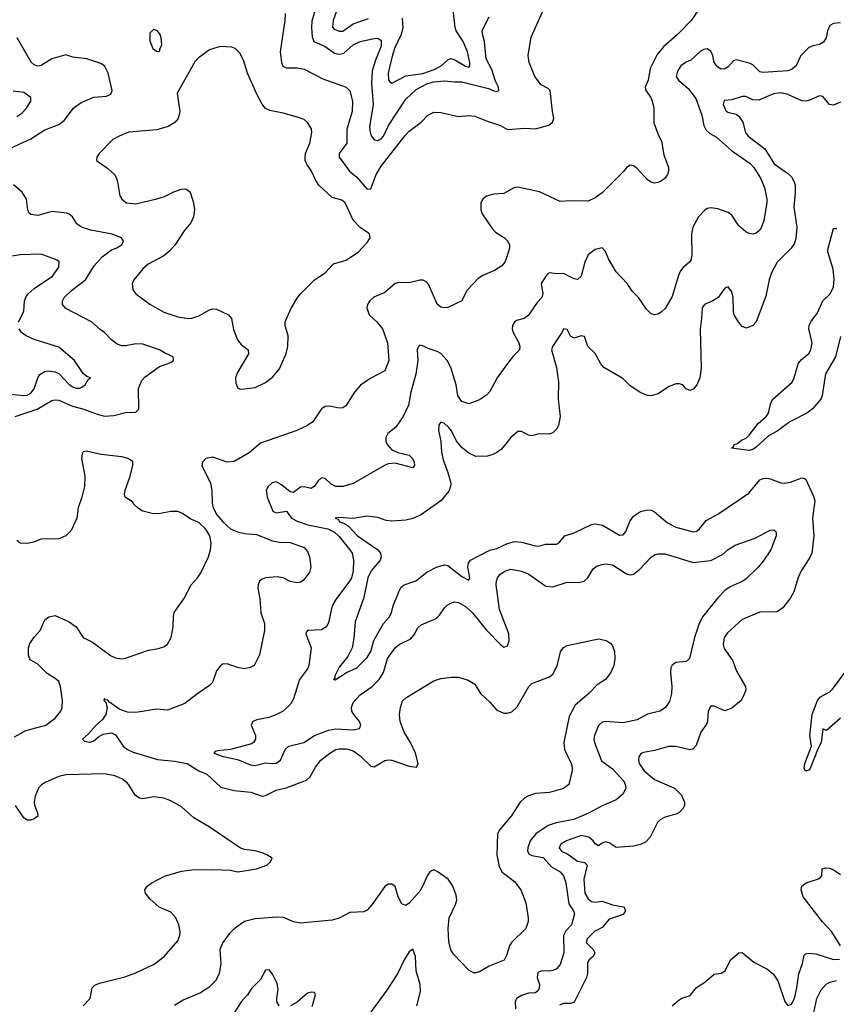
# Model space of a CAD drawing. Header units: inches. Extents: x 1843162 to 1959474, y 907081 to 1016326.
# Tile 107 of 256: x 1861507 to 1866167, y 963917 to 969534. Entities that reach past the tile are written whole.
import ezdxf

# ---------------------------------------------------------------- set-up
doc = ezdxf.new("R2010")
doc.units = ezdxf.units.IN
doc.header["$MEASUREMENT"] = 0
doc.layers.add('B8966', color=7, linetype='Continuous')

msp = doc.modelspace()

# ---------------------------------------------------------------- linework, layer by layer
at = {"layer": 'B8966', "color": 5}
for points, elevation in [([(1865381.1, 969590), (1865338.3, 969530), (1865259.7, 969450), (1865181.1, 969378.9), (1865144.2, 969335.8), (1865105.1, 969254.9), (1865093.6, 969190), (1865076.5, 969150), (1865078.9, 969130), (1865107.4, 969090), (1865116, 969070), (1865124.7, 969030), (1865126.2, 968946.2), (1865152.6, 968872.6), (1865170, 968842), (1865182.3, 968762.3), (1865209.4, 968690), (1865209.3, 968670), (1865202.7, 968650), (1865189.2, 968630), (1865170, 968614), (1865150, 968604.9), (1865130, 968600.7), (1865110, 968607.3), (1865090, 968620.7), (1865030, 968684.9), (1865010, 968700.7), (1864990, 968704), (1864970, 968690.8), (1864955.1, 968670), (1864830, 968546.7), (1864790, 968517.6), (1864750, 968499.5), (1864650, 968501.3), (1864590, 968497.1), (1864473, 968553), (1864350, 968578.7), (1864325.6, 968574.4), (1864270, 968542.4), (1864210, 968539.5), (1864170, 968527.4), (1864150, 968510.4), (1864138.7, 968490), (1864138.2, 968450), (1864145.8, 968425.8), (1864202.3, 968342.3), (1864222.4, 968322.4), (1864273, 968290), (1864292.6, 968270), (1864302.4, 968250), (1864302, 968230), (1864282.9, 968170), (1864274.5, 968150), (1864258, 968130), (1864217.1, 968102.9), (1864150, 968074.9), (1864123.3, 968056.7), (1864057.6, 967990), (1864029.6, 967930.4), (1863950, 967892.7), (1863930, 967890.4), (1863910, 967894.9), (1863890, 967910.5), (1863840.9, 968020.9), (1863830, 968036.5), (1863810, 968047.7), (1863790, 968048), (1863730, 968033.6), (1863670, 968034.3), (1863650, 968028.9), (1863590, 967978.5), (1863528.5, 967951.5), (1863504.2, 967930), (1863491.6, 967910), (1863487, 967890), (1863500.5, 967850), (1863545.4, 967810), (1863577.2, 967770), (1863606.4, 967690), (1863614, 967590), (1863589.8, 967530.2), (1863510, 967488.7), (1863451.8, 967448.2), (1863416.9, 967410), (1863368.3, 967331.7), (1863350, 967320.4), (1863330, 967317.1), (1863274, 967330), (1863250, 967327.7), (1863230, 967314), (1863179.6, 967240.4), (1863150, 967218.7), (1863089, 967190), (1862881.4, 967118.6), (1862817, 967063), (1862730, 967014), (1862690, 967010.3), (1862610, 967037.4), (1862569.8, 967030.2), (1862549.5, 967010), (1862546, 966990), (1862596.5, 966890), (1862602.7, 966850), (1862604.6, 966775.4), (1862610.5, 966750), (1862632.7, 966710), (1862666, 966670), (1862709.7, 966629.7), (1862750, 966611.7), (1862790, 966603.1), (1862857.9, 966597.9), (1862950, 966561.5), (1862990, 966554), (1863050, 966550.7), (1863130, 966523), (1863150, 966500.9), (1863159.7, 966470), (1863167.6, 966410), (1863159.7, 966380.3), (1863125.4, 966334.6), (1863110, 966324.9), (1863090, 966320.5), (1863050, 966328.8), (1863010, 966350.3), (1862976.3, 966356.3), (1862910, 966349), (1862890, 966342.6), (1862875.1, 966330), (1862867.4, 966310), (1862866.4, 966290), (1862878, 966230), (1862883.5, 966150), (1862903, 966090), (1862903.5, 966050), (1862876, 965910), (1862845.1, 965850), (1862822.4, 965837.6), (1862790, 965831.4), (1862750, 965838.5), (1862690, 965859.5), (1862663.6, 965856.4), (1862650, 965846.8), (1862630, 965818.8), (1862606.7, 965753.3), (1862590, 965734.9), (1862515.3, 965684.7), (1862450, 965632.2), (1862350, 965594.3), (1862290, 965600.6), (1862170, 965580.8), (1862122.6, 965582.6), (1862079.1, 965599.1), (1862020.3, 965640.3), (1862010, 965652.7), (1861994.4, 965654.4), (1861990, 965662), (1861987.3, 965650), (1861998.9, 965638.9), (1862006.3, 965610), (1861998.7, 965570), (1861978.6, 965541.4), (1861944.2, 965510), (1861900.5, 965459.5), (1861865.2, 965430), (1861877.2, 965417.2), (1861910, 965412.3), (1861930, 965420.7), (1861956.7, 965443.3), (1861982.8, 965457.3), (1862030, 965465.1), (1862054.1, 965454.1), (1862097.6, 965390), (1862122.9, 965370), (1862154.5, 965354.5), (1862293.9, 965313.9), (1862390, 965304.1), (1862462, 965290), (1862529.2, 965249.2), (1862574.3, 965230), (1862654.6, 965154.6), (1862730, 965136.1), (1862826.8, 965126.8), (1862890, 965104.4), (1862910, 965108.4), (1862970, 965139), (1863027.9, 965152.1), (1863144.2, 965195.8), (1863165.2, 965214.8), (1863194.3, 965270), (1863226, 965310), (1863275.8, 965350), (1863310, 965369.8), (1863330, 965374.4), (1863370, 965374.8), (1863410, 965362.8), (1863450, 965334.5), (1863510, 965275.3), (1863530, 965272), (1863590, 965308.6), (1863610, 965311.7), (1863630.3, 965309.7), (1863730, 965275.8), (1863771.3, 965270), (1863780.7, 965290), (1863765.7, 965350), (1863737.4, 965410), (1863701.3, 965470), (1863677.6, 965530), (1863674.4, 965570), (1863679.3, 965610), (1863692.1, 965647.9), (1863710, 965664.5), (1863870, 965761.6), (1863910, 965774.7), (1863970, 965782.9), (1864010, 965782.9), (1864066.3, 965766.3), (1864103.6, 965743.6), (1864135.6, 965690), (1864190, 965640.7), (1864230, 965594.5), (1864270, 965576.9), (1864290, 965576.9), (1864314.8, 965585.2), (1864345.9, 965614.1), (1864413, 965730), (1864430, 965747), (1864530, 965784.7), (1864550, 965799.5), (1864573, 965847), (1864592.7, 965927.3), (1864610, 965953.2), (1864630, 965963.7), (1864810, 966001.2), (1864852.7, 965992.7), (1864878, 965978), (1864890, 965962), (1864900.9, 965930), (1864903.7, 965890), (1864896.2, 965850), (1864879.5, 965810), (1864849.3, 965770), (1864801.4, 965738.5), (1864754, 965690), (1864676.6, 965623.4), (1864642, 965558), (1864611, 965410), (1864616.4, 965370), (1864654, 965290), (1864658.9, 965270), (1864658.9, 965250), (1864640.7, 965170), (1864610, 965147.7), (1864530, 965124.9), (1864450, 965119.1), (1864410, 965106.7), (1864390, 965095.2), (1864362.6, 965070), (1864311.1, 964990), (1864246.8, 964913.2), (1864233.3, 964890), (1864228.8, 964768.8), (1864242.3, 964702.3), (1864260.5, 964670), (1864330, 964617.6), (1864366.6, 964570), (1864395.5, 964495.5), (1864408, 964410), (1864407.8, 964390), (1864395.1, 964350), (1864313.1, 964270), (1864302, 964250), (1864285.1, 964194.9), (1864270.9, 964169.1), (1864186.5, 964133.5), (1864130, 964102.4), (1864110, 964095.5), (1864096.3, 964096.3), (1864070, 964110.7), (1863982.5, 964202.5), (1863967.9, 964227.9), (1863954.9, 964274.9), (1863951.4, 964348.6), (1863957.4, 964410), (1863994.4, 964485.6), (1864001.3, 964510), (1863998.4, 964538.4), (1863978.3, 964590), (1863952, 964630), (1863890, 964674.4), (1863870, 964683.8), (1863850, 964674.9), (1863831.2, 964650), (1863808.2, 964591.8), (1863790, 964563.1), (1863730, 964494.4), (1863710, 964481.3), (1863687, 964490), (1863667, 964530), (1863648.5, 964588.5), (1863630, 964603), (1863610, 964601.6), (1863590, 964588), (1863516.6, 964483.4), (1863490, 964453), (1863470, 964443.8), (1863390, 964441.3), (1863330, 964408.5), (1863290, 964395.8), (1863110, 964379.5), (1863070, 964386.4), (1863011.4, 964411.4), (1862974.4, 964414.4), (1862850, 964404.4), (1862790, 964388.3), (1862730, 964348.1), (1862701.4, 964318.6), (1862666.8, 964270), (1862648.9, 964230), (1862655.6, 964150), (1862644.7, 964090), (1862625.1, 964050), (1862587.2, 964012.8), (1862538, 963982), (1862439.8, 963940.2), (1862390.7, 963909.3)], 660), ([(1863198, 969610), (1863174.5, 969525.5), (1863171.9, 969490), (1863176, 969436), (1863185.3, 969410), (1863250, 969380.9), (1863302.9, 969342.9), (1863330, 969337), (1863355.9, 969344.1), (1863410, 969391.4), (1863450, 969409.8), (1863530, 969427.7), (1863550, 969428.5), (1863570, 969415.6), (1863570, 969383.8), (1863536.7, 969303.3), (1863517.9, 969242.1), (1863515.2, 969170), (1863523, 969050), (1863502.1, 968922.1), (1863505.9, 968890), (1863513.8, 968870), (1863530, 968848.6), (1863550, 968844.8), (1863570, 968854), (1863582, 968870), (1863612.2, 968930), (1863710, 969080.2), (1863770, 969135.8), (1863830, 969168.3), (1863870, 969179.1), (1863930, 969185.5), (1863990, 969178.8), (1864030, 969179.9), (1864181.4, 969141.4), (1864211.6, 969128.4), (1864230, 969125.1), (1864240.7, 969130), (1864239.5, 969150), (1864222.7, 969182.7), (1864200.1, 969250), (1864168.3, 969310), (1864158.9, 969410), (1864147.8, 969452.2), (1864146.8, 969473.2), (1864185.7, 969550)], 640), ([(1863325, 969610), (1863295.5, 969530), (1863291.3, 969491.3), (1863301, 969481), (1863330, 969468.7), (1863350, 969468.6), (1863409.3, 969510.7), (1863498.1, 969541.9)], 620), ([(1863690, 969542.4), (1863692.5, 969490), (1863683.5, 969450), (1863645.8, 969370), (1863627.7, 969310), (1863609.3, 969229.3), (1863610.8, 969190.8), (1863618.9, 969178.9), (1863630, 969171.1), (1863710, 969214.1), (1863808.1, 969228.1), (1863871.4, 969250), (1863912.2, 969270), (1863950, 969304.8), (1863967.9, 969312.1), (1863990, 969305), (1864050, 969268.4), (1864070, 969262.4), (1864076, 969270), (1864076.1, 969290), (1864062.4, 969350), (1864036.6, 969410), (1863996.6, 969470), (1863991.3, 969490), (1863980.7, 969590)], 620), ([(1863021.7, 969570), (1863020.3, 969530), (1862992.7, 969350), (1863000.3, 969290), (1863009.1, 969269.1), (1863030, 969260.4), (1863090, 969259.8), (1863130, 969251.2), (1863235.9, 969195.9), (1863369.8, 969149.8), (1863390, 969127.6), (1863406.3, 969070), (1863404.6, 969010), (1863373.8, 968910), (1863373.7, 968830), (1863330, 968770.4), (1863329.8, 968750), (1863389, 968670), (1863430, 968636), (1863490, 968567.7), (1863510.7, 968569.3), (1863541.5, 968650), (1863570, 968699.4), (1863705.9, 968874.1), (1863730, 968897.8), (1863798.3, 968950), (1863835.8, 968990), (1863870, 969006.2), (1863910, 969004.5), (1864010, 968981.1), (1864070, 968988.5), (1864104.2, 968984.2), (1864170, 968956.9), (1864251.2, 968931.2), (1864290, 968907.8), (1864390, 968915.1), (1864450, 968912), (1864526.8, 968933.2), (1864547.2, 968950), (1864555.6, 968970), (1864546.3, 969010), (1864534.4, 969130), (1864522.4, 969142.4), (1864482.6, 969162.6), (1864446.3, 969210), (1864414.9, 969290), (1864409.1, 969330), (1864425.9, 969434.1), (1864490, 969578.4)], 660), ([(1866190, 969517), (1866150, 969511.8), (1866130, 969500.4), (1866116.8, 969470), (1866108.7, 969431.3), (1866093.9, 969406.1), (1866070, 969392.2), (1866034.1, 969385.9), (1866010, 969374.9), (1865963.5, 969330), (1865938.3, 969270), (1865910, 969250.2), (1865890, 969242.8), (1865750, 969232), (1865730, 969237.6), (1865690, 969276.2), (1865670, 969286.5), (1865594.8, 969305.2), (1865580.6, 969299.4), (1865550, 969266), (1865530, 969252.9), (1865510, 969252.7), (1865490, 969264), (1865470.3, 969290), (1865462.2, 969330), (1865450, 969354.9), (1865430, 969367.6), (1865410, 969364.4), (1865390, 969353.4), (1865335.9, 969304.1), (1865310, 969292.1), (1865279.2, 969270), (1865259.6, 969240.4), (1865253.5, 969210), (1865265.4, 969190), (1865320.8, 969140.8), (1865365, 969085), (1865399.8, 968990), (1865409.8, 968930), (1865423.3, 968903.3), (1865444.9, 968884.9), (1865483.1, 968863.1), (1865568, 968788), (1865674.2, 968714.2), (1865696.4, 968690), (1865734.8, 968630), (1865756.3, 968576.3), (1865769.8, 968510), (1865769.8, 968490), (1865752.4, 968387.6), (1865740.4, 968350), (1865730, 968332.7), (1865710, 968315.8), (1865690, 968310.4), (1865670, 968314), (1865650, 968323.7), (1865610, 968357.6), (1865570, 968418.4), (1865550, 968434.9), (1865490, 968454.3), (1865450, 968460.9), (1865430, 968456.5), (1865414, 968446), (1865379.7, 968410), (1865348.4, 968350), (1865339.7, 968310), (1865343.1, 968190), (1865337.2, 968162.8), (1865329.7, 968150.2), (1865290, 968118.4), (1865278.2, 968101.8), (1865265.8, 968074.2), (1865230, 967954), (1865190, 967887.3), (1865170, 967866.8), (1865150, 967854.8), (1865130, 967851), (1865110, 967856), (1865083.4, 967883.4), (1865038.8, 967950), (1865003.9, 967983.9), (1864972.4, 968030), (1864910, 968095.8), (1864866.5, 968170), (1864850, 968210.8), (1864830, 968232.7), (1864790, 968222.6), (1864750, 968192.4), (1864731.9, 968150), (1864711, 968070), (1864690, 968052.2), (1864670, 968056.5), (1864610, 968085.5), (1864570, 968084.5), (1864530.6, 968089.4), (1864516.8, 968083.2), (1864482.7, 968030), (1864491.6, 967970), (1864486, 967950), (1864459.6, 967920.4), (1864410, 967847.7), (1864385.2, 967830), (1864342.5, 967817.5), (1864330.8, 967809.2), (1864319.7, 967790), (1864317.8, 967770), (1864322.2, 967750), (1864354.2, 967690), (1864360.5, 967670), (1864359.5, 967650), (1864323.7, 967616.3), (1864290, 967572.7), (1864231, 967490), (1864190, 967412.7), (1864170, 967392.4), (1864130, 967364.9), (1864070, 967343), (1864030, 967354.9), (1864007.5, 967387.5), (1863997.7, 967450), (1863966.3, 967550), (1863946.9, 967590), (1863910, 967628.9), (1863890, 967641.2), (1863837.7, 967657.7), (1863807.5, 967672.5), (1863790, 967677.1), (1863782, 967670), (1863775.4, 967650), (1863778, 967590), (1863768, 967512.1), (1863739.5, 967410), (1863725.5, 967334.5), (1863694.4, 967270), (1863652.9, 967210), (1863607.3, 967172.7), (1863595.6, 967150), (1863596.8, 967130), (1863604.7, 967110), (1863630, 967079.7), (1863664.2, 967064.2), (1863728.7, 967050), (1863749.2, 967030), (1863758, 967010), (1863759, 966990), (1863750, 966978), (1863650, 967003.8), (1863610, 966999.3), (1863588.4, 966991.6), (1863410, 966887.9), (1863350, 966870.2), (1863310, 966870.2), (1863283.8, 966883.8), (1863250, 966915.8), (1863230, 966920.3), (1863210, 966903.7), (1863190, 966873.7), (1863170, 966859.6), (1863130, 966869.3), (1863110, 966867.3), (1863070, 966836.9), (1863050, 966841), (1863000.6, 966880.6), (1862970, 966897.4), (1862948.1, 966891.9), (1862925.1, 966870), (1862913.7, 966850), (1862918.8, 966810), (1862950.7, 966730.7), (1862970, 966719.8), (1863030, 966730.7), (1863058.7, 966690), (1863090, 966672.2), (1863151.7, 966651.7), (1863265.1, 966630), (1863303.2, 966610), (1863330, 966585.6), (1863390.6, 966510), (1863403.7, 966490), (1863411.6, 966450), (1863409, 966390), (1863399.8, 966350), (1863389.8, 966330), (1863310, 966225.4), (1863290.4, 966190), (1863270, 966095.5), (1863257.4, 966070), (1863230, 966053.4), (1863149.8, 966050.2), (1863141.3, 966038.7), (1863139.7, 966030), (1863171, 965950), (1863156.8, 965850), (1863149.7, 965830), (1863104.4, 965770), (1863070, 965658.8), (1863052.2, 965630), (1863009.6, 965590), (1862971.5, 965570), (1862930, 965553.7), (1862860.4, 965539.6), (1862837, 965530), (1862827.6, 965510), (1862852.8, 965450), (1862852.4, 965430), (1862840.7, 965410), (1862830, 965403.6), (1862710, 965370.2), (1862637, 965363), (1862621.5, 965358.5), (1862614, 965350), (1862668.7, 965330), (1862750, 965312.7), (1862823.1, 965283.1), (1862850, 965279.1), (1862910, 965295.2), (1862950, 965289.9), (1862970, 965292.8), (1862995.5, 965310), (1863021.9, 965370), (1863042.3, 965390), (1863128.7, 965410), (1863190, 965449.9), (1863270, 965480.9), (1863310, 965488.9), (1863410, 965482), (1863446, 965490), (1863452.8, 965510), (1863446.2, 965530), (1863412.8, 965570), (1863401.8, 965590), (1863400.2, 965610), (1863410, 965638.3), (1863450, 965682.5), (1863518.9, 965730), (1863558.6, 965770), (1863582, 965810), (1863606.5, 965890), (1863650, 965951.2), (1863672.7, 965970), (1863738.3, 966001.7), (1863761.1, 966030), (1863777.5, 966062.5), (1863797.8, 966082.3), (1863883, 966117), (1863902.7, 966137.3), (1863930, 966179.5), (1863945.5, 966194.5), (1863970, 966207.8), (1863990, 966212.6), (1864010, 966209.7), (1864050, 966185.6), (1864090, 966150.7), (1864170, 966051.6), (1864250, 965969.7), (1864270, 965955.1), (1864290, 965962), (1864300.8, 965990), (1864298, 966030), (1864245.5, 966170), (1864226.2, 966310), (1864226.7, 966330), (1864233.4, 966350), (1864248.5, 966370), (1864279.1, 966390), (1864310, 966398.7), (1864370, 966387.4), (1864411.6, 966370), (1864510, 966302.3), (1864550, 966298), (1864630, 966325.7), (1864697.1, 966322.9), (1864727.3, 966330), (1864748.7, 966350), (1864778.7, 966401.3), (1864802, 966418), (1864830, 966426.6), (1864850.3, 966429.7), (1864890, 966423.5), (1864970, 966371.8), (1864990, 966366.4), (1865010, 966370.9), (1865043, 966397), (1865110, 966468), (1865130, 966481.1), (1865150, 966487.1), (1865190, 966486.4), (1865350, 966437.8), (1865450, 966448.3), (1865516.4, 966483.6), (1865550, 966511.3), (1865590, 966535.8), (1865704.4, 966575.6), (1865790, 966621.2), (1865810, 966624), (1865824, 966610), (1865822.7, 966590), (1865793.3, 966510), (1865750, 966444), (1865720.9, 966410), (1865650, 966341.6), (1865630, 966328.4), (1865561.3, 966298.7), (1865530, 966277.1), (1865490, 966235.8), (1865405.3, 966130), (1865383.5, 966090), (1865357.8, 966010), (1865329.7, 965890.3), (1865310, 965873), (1865250, 965866), (1865230, 965850.7), (1865223.3, 965836.7), (1865220.9, 965810), (1865228.9, 965730), (1865226.6, 965690), (1865215.7, 965644.3), (1865191.3, 965610), (1865159.3, 965590), (1865090, 965571.7), (1865030, 965539.5), (1864950, 965522.6), (1864850, 965531.1), (1864830, 965525.8), (1864810, 965507.2), (1864786, 965450), (1864782.6, 965430), (1864786, 965410), (1864826.7, 965306.7), (1864890, 965260.8), (1864953.6, 965190), (1864962.7, 965170), (1864965.4, 965150), (1864950, 965117.1), (1864910, 965082.6), (1864830, 965048.9), (1864753, 965007), (1864668.4, 964971.6), (1864567.8, 964952.2), (1864523.1, 964936.9), (1864451.6, 964888.4), (1864418.9, 964850), (1864405.6, 964810), (1864405.3, 964790), (1864414.2, 964774.2), (1864430, 964766), (1864493.7, 964753.7), (1864541.6, 964701.6), (1864590, 964672.8), (1864610.4, 964650.4), (1864624.2, 964610), (1864641.2, 964490), (1864667.1, 964450), (1864671.9, 964431.9), (1864656.4, 964370), (1864623.2, 964336.8), (1864609.9, 964310), (1864611.9, 964210), (1864590, 964143.8), (1864570, 964119.5), (1864549.8, 964110.2), (1864530, 964104.9), (1864490, 964107.1), (1864470, 964102.8), (1864463.2, 964096.8), (1864459.1, 964070), (1864473, 964030), (1864471.8, 964008.2), (1864465.1, 963994.9), (1864450, 963982), (1864410, 963979.7), (1864370, 963966.5), (1864342.3, 963950), (1864333.8, 963930), (1864336.1, 963890)], 640), ([(1861450, 968799.8), (1861570, 968855.3), (1861650, 968905.6), (1861730, 968935.3), (1861760.9, 968959.1), (1861813.4, 969030), (1861858.4, 969061.6), (1861930, 969091.6), (1862002.8, 969097.3), (1862028, 969110), (1862035.3, 969130), (1862011.2, 969230), (1861990.2, 969270.2), (1861970, 969284.2), (1861890, 969311.3), (1861810, 969320.2), (1861770, 969332.9), (1861690, 969311), (1861630, 969272.7), (1861610, 969269.5), (1861590, 969277.1), (1861572.7, 969292.7), (1861492.4, 969430)], 660), ([(1861490, 968981.8), (1861519.6, 969000.4), (1861546, 969030), (1861570.6, 969070), (1861570.8, 969090), (1861530, 969118.7), (1861470, 969126.5)], 640), ([(1866190, 969063.1), (1866150, 969045.7), (1866128.2, 969050), (1866090, 969095.3), (1866070, 969099.5), (1866010, 969072.9), (1865990, 969068.5), (1865970, 969071.5), (1865890, 969107.4), (1865850, 969116.4), (1865808.9, 969111.1), (1865724.3, 969075.7), (1865690, 969077.1), (1865650, 969095.9), (1865630, 969096.3), (1865570, 969076.8), (1865527.1, 969072.9), (1865521.4, 969050), (1865536.3, 969016.3), (1865547.2, 969007.2), (1865594.3, 968994.3), (1865610, 968984.1), (1865632.7, 968950), (1865649, 968890), (1865663.5, 968870), (1865758.1, 968798.1), (1865812.3, 968712.3), (1865890, 968657.1), (1865910, 968637.4), (1865926, 968610), (1865931.3, 968590), (1865932.5, 968550), (1865924.5, 968464.5), (1865941.6, 968350), (1865936.2, 968283.8), (1865925.4, 968254.6), (1865909.9, 968230.1), (1865829.9, 968150.1), (1865796.4, 968090), (1865783.1, 968050), (1865763.5, 967956.5), (1865709.6, 967810), (1865690, 967790.4), (1865654, 967774), (1865630, 967783), (1865610, 967806.7), (1865584.5, 967850), (1865579.3, 967870), (1865577.2, 967950), (1865570, 967980.7), (1865550, 968010.6), (1865530, 968002), (1865491.6, 967950), (1865462.9, 967930), (1865413.6, 967910), (1865400.3, 967890), (1865398.3, 967830), (1865389, 967769), (1865394.9, 967545.1), (1865388.4, 967490), (1865370, 967450.5), (1865350, 967426), (1865330, 967419.3), (1865310, 967428), (1865290, 967450.3), (1865270, 967457.4), (1865250, 967456.9), (1865210, 967439.6), (1865150, 967398.9), (1865110, 967388.8), (1865089.5, 967390.5), (1865048.1, 967408.1), (1864987.9, 967447.9), (1864947.6, 967487.6), (1864840.4, 967550), (1864823.1, 967570), (1864790, 967630.6), (1864748.9, 967668.9), (1864730, 967726.8), (1864710, 967730.4), (1864670, 967718), (1864649.3, 967729.3), (1864630, 967767.3), (1864610, 967770.7), (1864601.1, 967750), (1864547.1, 967670), (1864542, 967650), (1864569.2, 967550), (1864576.6, 967503.4), (1864580.6, 967470), (1864580.1, 967370), (1864590.5, 967270), (1864580.8, 967219.2), (1864570, 967198.4), (1864550, 967177.1), (1864530, 967170.4), (1864470, 967171.8), (1864430, 967159.5), (1864410, 967163.1), (1864370, 967184.2), (1864350, 967184.9), (1864310, 967150.4), (1864255.7, 967084.3), (1864230, 967064.9), (1864207.2, 967052.8), (1864176, 967044), (1864110, 967041.2), (1864070, 967060.6), (1864031.8, 967091.8), (1864000.2, 967130), (1863970, 967188.5), (1863953.6, 967210), (1863930, 967230.3), (1863910, 967238), (1863898, 967222), (1863896.2, 967190), (1863909.2, 967130), (1863914.1, 967065.9), (1863923.1, 967023.1), (1863950, 966951.5), (1863966.9, 966890), (1863965.7, 966870), (1863955.8, 966844.2), (1863910.4, 966789.6), (1863793.4, 966706.6), (1863750, 966687.9), (1863710, 966678.6), (1863630, 966672.3), (1863597.8, 966677.8), (1863550, 966693.8), (1863490, 966700.7), (1863409.1, 966689.1), (1863326.4, 966693.6), (1863306.6, 966690), (1863324.4, 966684.4), (1863331.8, 966670), (1863360.6, 966660.6), (1863383.7, 966643.7), (1863435.2, 966590), (1863549.8, 966510), (1863566, 966490), (1863569, 966470), (1863563.9, 966450), (1863513.1, 966390), (1863494.4, 966350), (1863470, 966237.6), (1863421.2, 966098.8), (1863414.4, 966005.6), (1863403.9, 965950), (1863379.7, 965900.3), (1863330, 965840.5), (1863304.7, 965790), (1863305.2, 965774.8), (1863298, 965770), (1863308, 965768), (1863371.2, 965808.8), (1863430, 965836.4), (1863490, 965895.3), (1863510.5, 965930), (1863527, 965993), (1863582.3, 966090), (1863614.7, 966125.3), (1863628.1, 966150), (1863638.8, 966190), (1863669.6, 966270.4), (1863684, 966296), (1863701.7, 966310), (1863767.5, 966332.5), (1863830, 966381.8), (1863890, 966412.5), (1863930, 966424.6), (1863950, 966420.3), (1864030, 966356.5), (1864070, 966336), (1864075.3, 966350), (1864063.5, 966410), (1864067, 966433), (1864079.6, 966450), (1864190, 966508.6), (1864230, 966516.6), (1864290, 966546.4), (1864330, 966556.4), (1864370, 966553.4), (1864450, 966531.7), (1864470, 966531), (1864510, 966542.4), (1864570, 966542), (1864586.3, 966553.7), (1864617.6, 966590), (1864670, 966606.6), (1864770, 966654.1), (1864790, 966658), (1864833, 966650), (1864930, 966593.8), (1864950, 966595.4), (1864965.5, 966614.6), (1864988.9, 966671.1), (1865010, 966701.1), (1865050, 966727.4), (1865090, 966737.2), (1865110, 966735.5), (1865130, 966727), (1865203.4, 966663.4), (1865250, 966639.8), (1865350, 966613.2), (1865370, 966616.5), (1865386.7, 966630), (1865423.4, 966676.6), (1865490, 966712.4), (1865667.8, 966832.2), (1865730, 966908.4), (1865750, 966916.5), (1865770, 966918.9), (1865790, 966915), (1865850, 966891.4), (1865870, 966889), (1865905.3, 966894.7), (1865970, 966919.7), (1865990, 966914), (1866036.2, 966816.2), (1866043.5, 966790), (1866030.6, 966690), (1866038.6, 966590), (1866026.2, 966490), (1866015, 966465), (1865966.4, 966390), (1865949.2, 966350.8), (1865924.5, 966270), (1865904.9, 966235.1), (1865862, 966178), (1865830, 966155.2), (1865730, 966154.5), (1865630, 966112.8), (1865544.9, 966035.1), (1865526.8, 966010), (1865520.6, 965970), (1865526.8, 965946.7), (1865576, 965876), (1865598, 965818), (1865647.6, 965730), (1865649.6, 965710), (1865643.6, 965690), (1865623.6, 965650), (1865570, 965606.7), (1865530, 965590.4), (1865470, 965618), (1865450, 965618.4), (1865435.6, 965590), (1865430.9, 965530), (1865425, 965515), (1865394.2, 965470), (1865367.2, 965392.8), (1865350, 965373.4), (1865330, 965369.2), (1865250, 965387.7), (1865210, 965387.1), (1865130, 965364.5), (1865066.7, 965353.3), (1865052.8, 965347.2), (1865040.7, 965330), (1865037.4, 965310), (1865041.1, 965290), (1865070, 965248.7), (1865130, 965199.8), (1865242.4, 965150), (1865284, 965110), (1865301.1, 965070), (1865299.7, 965050), (1865289.6, 965030), (1865270, 965010.4), (1865256.3, 965003.7), (1865190, 964984.6), (1865161.6, 964970), (1865146.8, 964953.2), (1865105.1, 964870), (1865077.4, 964842.6), (1865050, 964827.8), (1865010, 964819.3), (1864910, 964811.3), (1864870, 964837.5), (1864850, 964842.7), (1864830, 964836.1), (1864810, 964820.1), (1864790, 964832), (1864779.3, 964850), (1864754.2, 964870), (1864710, 964879.5), (1864627.6, 964850), (1864594.8, 964830), (1864590, 964822.4), (1864584.6, 964810), (1864598, 964790), (1864634.1, 964774.1), (1864690, 964734.1), (1864730, 964725.8), (1864745.8, 964710), (1864726.7, 964630), (1864731.2, 964550), (1864750, 964518.6), (1864770, 964503.2), (1864790, 964499.9), (1864830, 964505.4), (1864890, 964484.2), (1864950, 964473), (1864955.4, 964470), (1864963.9, 964450), (1864950, 964429.4), (1864870, 964403.2), (1864830, 964354.2), (1864787.2, 964332.8), (1864745.8, 964290), (1864739.8, 964270), (1864778.3, 964230), (1864788.2, 964210), (1864779.8, 964190), (1864756.4, 964170), (1864747.4, 964152.6), (1864747.2, 964092.8), (1864741, 964070), (1864670.5, 963929.5), (1864650, 963921.3), (1864610, 963920.7), (1864587.5, 963912.5)], 620), ([(1861481.6, 967270), (1861607.6, 967312.4), (1861690, 967361.8), (1861710, 967365.8), (1861730, 967362.9), (1861808.2, 967328.3), (1861872.1, 967312.1), (1861950, 967282.7), (1861990, 967272.7), (1862044.2, 967275.8), (1862110, 967293.3), (1862170, 967295.1), (1862187.1, 967312.9), (1862185.8, 967430), (1862203.4, 967476.6), (1862223.4, 967496.6), (1862304.7, 967555.3), (1862370, 967579.1), (1862384.9, 967590), (1862382.4, 967610), (1862370, 967617.3), (1862332.7, 967632.7), (1862305.5, 967650), (1862210, 967682.9), (1862170, 967685.6), (1862110, 967673.2), (1862090, 967673.6), (1862063.1, 967683.1), (1862030, 967707.2), (1861990.4, 967750), (1861965.9, 967765.9), (1861916.4, 967810), (1861770, 967887), (1861750.4, 967910), (1861750.4, 967930), (1861761.1, 967950), (1861802, 967990), (1861883.1, 968050), (1861932.8, 968130), (1861978, 968182), (1862030, 968220.4), (1862057.3, 968230), (1862090.4, 968250), (1862099.1, 968270), (1862087.3, 968290), (1862034, 968310), (1861913.2, 968333.1), (1861859.3, 968350), (1861833.7, 968370), (1861808.4, 968410), (1861790, 968425.3), (1861776, 968430), (1861690, 968439.6), (1861610, 968417), (1861570, 968423), (1861560.7, 968430), (1861553, 968450), (1861546.7, 968510), (1861521.3, 968550), (1861471.9, 968591.9)], 660), ([(1866190, 967727.3), (1866161.6, 967610), (1866105.4, 967514.6), (1866085.2, 967390), (1866078, 967370), (1866030, 967313.7), (1865998.7, 967290), (1865901.1, 967238.9), (1865830, 967187.2), (1865779.2, 967160.8), (1865710, 967095.1), (1865690, 967082.4), (1865670, 967077), (1865569, 967090), (1865580.4, 967099.6), (1865584, 967110), (1865603.6, 967116.4), (1865624.8, 967135.2), (1865652.4, 967147.6), (1865670, 967163), (1865720.5, 967230), (1865767.8, 967272.2), (1865779.8, 967290), (1865792.3, 967347.7), (1865804.7, 967370), (1865914.7, 967465.3), (1865925.9, 967490), (1865948.7, 967571.3), (1865965.6, 967594.4), (1866009.2, 967630), (1866021.2, 967650), (1866029.4, 967690), (1866009.8, 967770), (1866011.9, 967790), (1866020.4, 967810), (1866058.6, 967861.4), (1866089, 967930), (1866130.8, 967969.2), (1866151, 968010), (1866153.5, 968053.5), (1866149.3, 968110), (1866119.1, 968210), (1866119.6, 968230), (1866150, 968343.8), (1866170, 968342.8)], 580), ([(1861501.1, 967810), (1861530.1, 967869.9), (1861535.1, 967930), (1861544.6, 967955.4), (1861554.8, 967970), (1861590, 968000.8), (1861694, 968070), (1861730, 968122), (1861733, 968153), (1861721.8, 968161.8), (1861630, 968195.9), (1861510, 968192.6), (1861450, 968182.9)], 640), ([(1861450, 967397.2), (1861530, 967389.9), (1861550, 967392.6), (1861570, 967403.9), (1861590, 967428.7), (1861610.8, 967490), (1861622.7, 967510), (1861650, 967526.9), (1861670, 967531.2), (1861710, 967525.9), (1861730, 967515.3), (1861790, 967452.6), (1861810, 967439.5), (1861830, 967432.5), (1861850, 967432.8), (1861862, 967438), (1861880.2, 967450), (1861898.5, 967481.5), (1861910.5, 967490.5), (1861890, 967499.1), (1861870, 967516.4), (1861819.5, 967590), (1861730, 967665.4), (1861588.8, 967710), (1861544.2, 967730), (1861517.4, 967750), (1861504.6, 967770)], 640), ([(1861477.3, 965442.7), (1861541.8, 965478.2), (1861656.2, 965510), (1861709.6, 965550), (1861741.6, 965590), (1861749.6, 965610), (1861751.8, 965650), (1861740.5, 965730), (1861730, 965758), (1861710, 965776.2), (1861663.9, 965803.9), (1861610, 965858), (1861570, 965880.5), (1861562.6, 965890), (1861557.6, 965910), (1861558, 965950), (1861565.7, 965974.3), (1861589.3, 966010.8), (1861624.7, 966050), (1861650.7, 966109.3), (1861673.2, 966126.8), (1861710, 966134.2), (1861790, 966098.6), (1861829.4, 966069.4), (1861869.2, 966009.2), (1861923, 965983), (1862026.1, 965906.1), (1862053.8, 965893.8), (1862090, 965888.5), (1862110, 965892.4), (1862242.7, 965937.3), (1862290, 965943.8), (1862330, 965956.3), (1862350, 965970.8), (1862371.3, 966010), (1862383, 966070), (1862384, 966130), (1862388.8, 966151.2), (1862443.6, 966230), (1862484.5, 966310), (1862522, 966350), (1862541.3, 966378.7), (1862584, 966470), (1862596.4, 966510), (1862600.4, 966550), (1862591.1, 966590), (1862570, 966626.6), (1862530, 966665.1), (1862483.8, 966683.8), (1862436.4, 966716.4), (1862410, 966727.8), (1862370, 966728.2), (1862310, 966716.4), (1862270, 966715.8), (1862210, 966729.7), (1862184.7, 966744.8), (1862158, 966770), (1862150, 966784), (1862109.4, 966809.4), (1862105.6, 966825.6), (1862109.3, 966850), (1862136.2, 966923.8), (1862151.8, 966990), (1862153, 967013), (1862124, 967030), (1862090, 967040.5), (1861972.6, 967052.6), (1861887.5, 967072.5), (1861870, 967068), (1861862.8, 967057.2), (1861859.1, 967030), (1861879.1, 966930), (1861877.1, 966870), (1861862.4, 966810), (1861841.3, 966750), (1861832.4, 966690), (1861800.3, 966619.7), (1861770.3, 966589.7), (1861730, 966571.6), (1861630.5, 966569.5), (1861586.7, 966553.3), (1861553.5, 966546.5), (1861510, 966547.3), (1861490, 966562)], 680), ([(1866190, 965549.2), (1866110, 965478), (1866090, 965488), (1866079.3, 965410), (1866062.3, 965377.7), (1866017.2, 965262.8), (1866010, 965252.7), (1865990, 965246.6), (1865983, 965263), (1865987.1, 965290), (1866024.7, 965390), (1866016.1, 965450), (1866029.7, 965570), (1866058.4, 965650), (1866076, 965670), (1866130, 965699.6), (1866145.6, 965714.4), (1866260.6, 965870)], 580), ([(1861870, 963908), (1861909.6, 963950), (1861921.1, 964010), (1861934.9, 964025.1), (1861962.8, 964037.2), (1862107.1, 964072.9), (1862170, 964097), (1862273.9, 964146.1), (1862332, 964190), (1862410, 964279.1), (1862421.7, 964310), (1862423.1, 964330), (1862415.1, 964370), (1862397.4, 964410), (1862370, 964442.4), (1862303.7, 964470), (1862250, 964518.4), (1862225.6, 964550), (1862222, 964570), (1862235.1, 964590), (1862260.9, 964610), (1862332.5, 964647.5), (1862430, 964676.1), (1862490, 964684.4), (1862610, 964685.3), (1862710, 964681.6), (1862750, 964673), (1862775.5, 964675.5), (1862858, 964690), (1862918, 964710), (1862938, 964730), (1862948, 964750), (1862918, 964770), (1862890, 964780.9), (1862850, 964791.6), (1862790, 964799.5), (1862767.6, 964807.6), (1862587.3, 964930), (1862500.3, 964980.3), (1862430, 965044.2), (1862370, 965078.3), (1862330, 965092.6), (1862290, 965098.3), (1862270, 965099.7), (1862210, 965088.5), (1862190, 965092.3), (1862165.7, 965110), (1862130, 965169.5), (1862119.6, 965179.6), (1862090, 965202.6), (1862050, 965221.1), (1861990, 965231.2), (1861770, 965226.6), (1861730, 965216.4), (1861656.7, 965183.3), (1861631.5, 965168.5), (1861614.4, 965150), (1861595.8, 965104.2), (1861590.2, 965070), (1861592.3, 965052.3), (1861608.4, 965010), (1861610.5, 964990), (1861590, 964975.6), (1861568.1, 964968.1), (1861550, 964967.8), (1861530, 964980.7), (1861482.6, 965050)], 680), ([(1866190.8, 964250.8), (1866140.9, 964330), (1866087.6, 964387.6), (1865977.7, 964530), (1865965.3, 964570), (1865970.4, 964590), (1865994.9, 964610), (1866070, 964634), (1866083.2, 964650), (1866086.4, 964690), (1866104.5, 964695.5), (1866130, 964692.6), (1866150, 964683.9), (1866190, 964657.1)], 620), ([(1863772.3, 963907.7), (1863793.8, 963990), (1863792.8, 964030), (1863768.4, 964108.4), (1863764.7, 964190), (1863750, 964230.4), (1863730, 964216.4), (1863701.5, 964170), (1863663.2, 964090), (1863601.9, 963998.1), (1863470, 963819.1)], 640), ([(1865230, 963907.1), (1865270, 963941.6), (1865287.5, 963952.5), (1865333, 963967), (1865368.1, 964011.9), (1865417, 964043), (1865470, 964088.6), (1865510, 964093.4), (1865533.1, 964106.9), (1865563.1, 964170), (1865610.3, 964209.7), (1865630, 964211.3), (1865696.4, 964156.4), (1865770, 964119.6), (1865806.9, 964090), (1865833.8, 964050), (1865872.5, 963932.5), (1865890, 963909.8), (1865910, 963918.2), (1865927.2, 963950), (1865941.4, 964010), (1865951.9, 964090), (1865973.2, 964150), (1865983.4, 964196.6), (1865990, 964204.7), (1866011.2, 964208.8), (1866050, 964203.7), (1866150, 964171.7), (1866185.7, 964174.3)], 620), ([(1862988.1, 963908.1), (1862974.9, 963930), (1862973.6, 963950), (1862982.3, 964002.3), (1862975.5, 964035.5), (1862950, 964087.7), (1862930, 964112.7), (1862910, 964110.6), (1862881.5, 964058.5), (1862830.7, 964009.3), (1862806, 963970), (1862769.8, 963930), (1862707.6, 963832.4)], 640), ([(1866038.9, 963870), (1866056.3, 963950), (1866081, 963999), (1866107.8, 964032.2), (1866130, 964043.4), (1866167.4, 964052.6)], 640), ([(1863176.5, 963903.5), (1863195.5, 963970), (1863190, 963984.7), (1863170, 963986.8), (1863150, 963979.3), (1863090.6, 963929.4), (1863052.3, 963907.7)], 640)]:
    msp.add_lwpolyline(points, dxfattribs=dict(at, elevation=elevation))
at = {"layer": 'B8966', "color": 5, "elevation": 680}
for points in [[(1862270, 969479), (1862250, 969458), (1862250, 969414), (1862266, 969370), (1862290, 969352), (1862306, 969354), (1862306, 969366), (1862318, 969390), (1862314, 969430), (1862308.7, 969450), (1862294, 969470)], [(1862650, 969381.6), (1862590, 969362.9), (1862525.5, 969314.5), (1862506.4, 969293.6), (1862405.4, 969114.6), (1862420.3, 969010), (1862410.4, 968970), (1862391.7, 968948.3), (1862354.9, 968925.1), (1862290, 968905.7), (1862130, 968892), (1862074, 968870), (1862039.1, 968850), (1861960.7, 968770), (1861946.8, 968750), (1861946, 968730), (1862010, 968684.4), (1862048.4, 968650), (1862060.3, 968630), (1862065.7, 968610), (1862077.6, 968530), (1862090.4, 968510), (1862116, 968490), (1862170, 968483.6), (1862290, 968511.7), (1862333.8, 968526.2), (1862390, 968554.9), (1862430, 968567), (1862450, 968568.5), (1862463.9, 968563.9), (1862479.3, 968550), (1862499.5, 968490), (1862503.7, 968450), (1862499.5, 968410), (1862484.2, 968375.8), (1862445.7, 968330), (1862391.9, 968248.1), (1862364.3, 968215.7), (1862330, 968186.3), (1862240.2, 968139.8), (1862210, 968113.6), (1862158, 968050), (1862148, 968030), (1862152.4, 967992.4), (1862170.5, 967970), (1862250, 967911.8), (1862330, 967865.3), (1862410, 967838.7), (1862470, 967830.3), (1862490, 967832), (1862530, 967845.3), (1862590, 967879.5), (1862610, 967884.9), (1862630, 967883.1), (1862698, 967850), (1862715.3, 967830), (1862726.6, 967766.6), (1862750, 967707.3), (1862770, 967680.5), (1862811, 967650), (1862812.8, 967627.2), (1862750, 967522), (1862738.8, 967490), (1862739.6, 967459.6), (1862751.6, 967431.6), (1862766.4, 967426.4), (1862790, 967427.7), (1862850, 967436.3), (1862910, 967463.8), (1862950, 967495.5), (1862990, 967542.8), (1863027, 967630), (1863036.2, 967670), (1863038, 967730), (1863022.7, 967790), (1863022.7, 967810), (1863054.9, 967885.1), (1863090, 967946), (1863109.3, 967970), (1863190, 968050.7), (1863250, 968090.7), (1863298, 968142), (1863370, 968162.4), (1863440.9, 968210), (1863490, 968262.8), (1863506, 968290), (1863502.7, 968310), (1863496.6, 968316.6), (1863450, 968347.8), (1863409.8, 968389.8), (1863364.2, 968490), (1863345.2, 968505.2), (1863290, 968520.4), (1863214.3, 968590), (1863196.6, 968616.6), (1863172.1, 968670), (1863144.7, 968710), (1863136.4, 968730), (1863135.1, 968750), (1863138.7, 968770), (1863162.3, 968830), (1863174.8, 968890), (1863171.6, 968911.6), (1863150, 968947), (1863130, 968964.2), (1863097, 968977), (1863010, 969001.1), (1862935.2, 969015.2), (1862910, 969027.3), (1862890, 969052.3), (1862859.7, 969110), (1862806.2, 969230), (1862783.3, 969303.3), (1862762.6, 969342.6), (1862736, 969370), (1862718, 969378)]]:
    msp.add_lwpolyline(points, close=True, dxfattribs=at)

doc.saveas('drawing.dxf')
